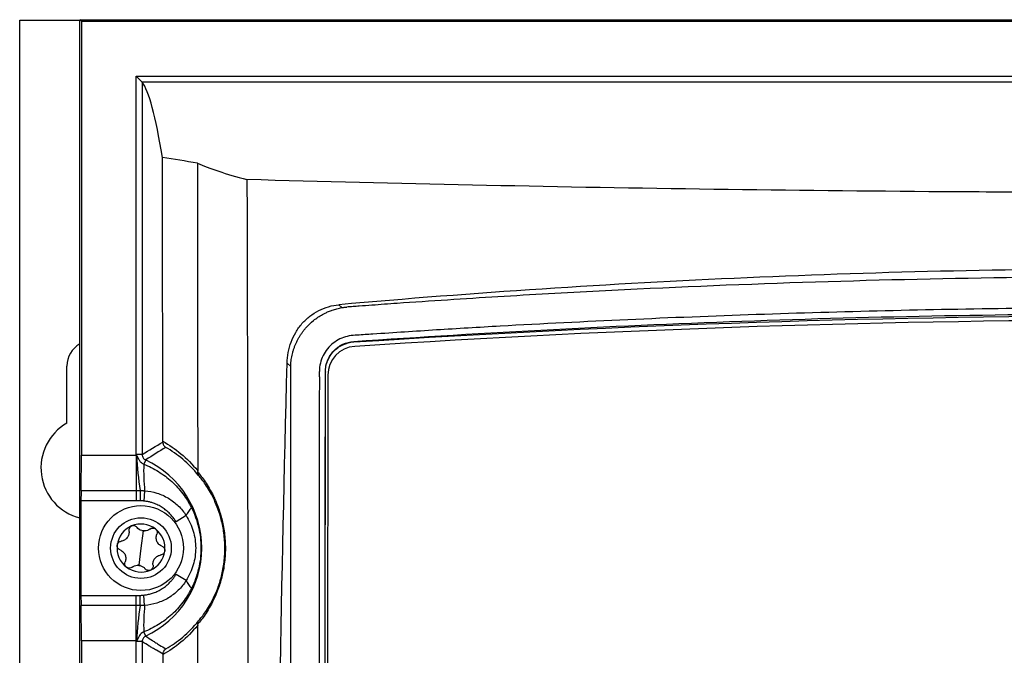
# Model space of a CAD drawing. Header units: millimetres. Extents: x 15440 to 16422, y 10215 to 11289.
# Tile 94 of 143: x 15922 to 16003, y 10821 to 10873. Entities that reach past the tile are written whole.
import ezdxf

# ---------------------------------------------------------------- set-up
doc = ezdxf.new("R2010")
doc.units = ezdxf.units.MM

msp = doc.modelspace()

# ---------------------------------------------------------------- linework, layer by layer
at = {"color": 7, "linetype": 'Continuous', "lineweight": 25}
for p, q in [((15922.047, 10616.108), (15922.047, 10873.108)), ((15922.047, 10873.108), (15927.004, 10873.108)), ((15927.004, 10616.064), (15927.004, 10873.151)), ((15927.135, 10873.021), (15927.004, 10873.151)), ((15927.004, 10873.151), (16105.091, 10873.151)), ((15927.135, 10873.021), (15927.135, 10837.253)), ((15927.135, 10873.021), (16104.96, 10873.021)), ((15931.644, 10837.319), (15931.644, 10868.498)), ((15931.644, 10868.498), (15932.144, 10867.999)), ((15931.644, 10868.498), (16100.451, 10868.498)), ((16099.951, 10867.999), (15932.144, 10867.999)), ((15932.144, 10867.999), (15932.144, 10837.319)), ((15949.583, 10846.634), (15949.583, 10846.591)), ((15925.947, 10839.903), (15925.947, 10844.608)), ((15944.387, 10844.559), (15944.094, 10844.853)), ((15944.386, 10844.446), (15944.387, 10844.559)), ((15944.386, 10747.736), (15944.386, 10844.446)), ((15947.161, 10748.748), (15947.248, 10844.105)), ((15947.248, 10844.142), (15947.248, 10844.105)), ((15947.448, 10843.859), (15947.361, 10748.12)), ((15927.135, 10837.253), (15931.646, 10837.253)), ((15932.144, 10837.319), (15931.644, 10837.319)), ((15931.646, 10837.253), (15931.646, 10834.342)), ((15932.433, 10836.866), (15932.272, 10836.522)), ((15927.107, 10834.342), (15931.646, 10834.342)), ((15931.646, 10834.342), (15931.646, 10833.511)), ((15931.99, 10834.342), (15931.974, 10833.508)), ((15932.348, 10834.328), (15932.268, 10833.483)), ((15927.1, 10833.511), (15927.1, 10825.705)), ((15931.646, 10833.511), (15927.1, 10833.511)), ((15935.766, 10832.283), (15934.935, 10831.777)), ((15932.222, 10831.022), (15932.047, 10829.608)), ((15932.047, 10829.608), (15931.873, 10828.194)), ((15935.766, 10826.933), (15934.935, 10827.439)), ((15927.1, 10825.705), (15931.646, 10825.705)), ((15931.646, 10824.873), (15931.646, 10825.705)), ((15931.99, 10824.874), (15931.974, 10825.708)), ((15932.348, 10824.888), (15932.268, 10825.732)), ((15931.646, 10824.873), (15927.107, 10824.873)), ((15931.646, 10821.963), (15931.646, 10824.873)), ((15932.433, 10822.35), (15932.272, 10822.694)), ((15927.135, 10821.963), (15927.135, 10667.253)), ((15931.646, 10821.963), (15927.135, 10821.963)), ((15932.144, 10821.897), (15931.644, 10821.897)), ((15931.644, 10667.319), (15931.644, 10821.897)), ((15932.144, 10821.897), (15932.144, 10667.319))]:
    msp.add_line(p, q, dxfattribs=at)
at = {"color": 7, "linetype": 'Continuous', "lineweight": 25, "flags": 128}
msp.add_lwpolyline([(15948.368, 10849.662), (15948.591, 10849.437), (15948.608, 10849.42)], dxfattribs=at)
at = {"color": 7, "linetype": 'Continuous', "lineweight": 25}
for radius in [3.5, 2.5]:
    msp.add_circle((15932.047, 10829.608), radius, dxfattribs=at)
for centre, radius, start, end in [((15928.047, 10844.608), 2.1, 119.79976, 180), ((15949.83, 10843.853), 2.382, 93.74128, 179.86646), ((15928.047, 10836.208), 4.25, 119.61158, 255.78496), ((15953.707, 10837.997), 22.022, 181.99774, 189.55228), ((15950.925, 10836.069), 18.658, 178.60999, 185.35442), ((15929.047, 10829.608), 8.009, 295.00512, 64.99488), ((15937.575, 10831.478), 1.979, 133.34671, 156.0079), ((15932.047, 10829.608), 1.975, 112.96462, 172.96462), ((15932.047, 10829.608), 1.975, 52.96462, 112.96462), ((15932.047, 10829.608), 1.439, 78.31631, 87.61292), ((15932.313, 10831.765), 0.748, 254.00013, 271.9291), ((15932.047, 10829.608), 1.975, 352.96462, 52.96462), ((15932.047, 10829.608), 1.975, 172.96462, 232.96462), ((15932.047, 10829.608), 1.975, 292.96462, 352.96462), ((15932.047, 10829.608), 1.439, 258.31631, 267.61292), ((15931.781, 10827.451), 0.748, 74.00013, 91.9291), ((15932.047, 10829.608), 1.975, 232.96462, 292.96462), ((15937.575, 10827.737), 1.979, 203.9921, 226.65329), ((15953.707, 10821.219), 22.022, 170.44772, 178.00226), ((15950.925, 10823.147), 18.658, 174.64558, 181.39001)]:
    msp.add_arc(centre, radius, start, end, dxfattribs=at)
for centre, major_axis, start_param, end_param in [((15931.705, 9742.302), (0, 1125.977), 6.175814, 6.260854), ((15927.073, 10837.253), (0, 3.5), 3.730624, 4.712389), ((15927.117, 10833.511), (0, 1), 0.589031, 1.570796), ((15927.117, 10825.705), (0, 1), 1.570796, 2.552562), ((15927.073, 10821.963), (0, 3.5), 4.712389, 5.694154)]:
    msp.add_ellipse(centre, major_axis=major_axis, ratio=0.017455, start_param=start_param, end_param=end_param, dxfattribs=at)
for points in [[(15932.144, 10867.999), (15932.144, 10867.999), (15932.144, 10867.999), (15932.144, 10867.999)], [(15936.696, 10861.335), (15935.734, 10861.491), (15934.773, 10861.644), (15933.811, 10861.795)], [(15933.849, 10838.405), (15933.839, 10846.217), (15933.827, 10854.017), (15933.811, 10861.795)], [(15936.696, 10861.335), (15936.709, 10852.903), (15936.718, 10844.452), (15936.721, 10835.982)], [(16082.42, 10846.23), (16038.266, 10849.12), (15993.829, 10849.12), (15949.675, 10846.23)], [(15947.159, 10746.492), (15947.189, 10779.069), (15947.219, 10811.619), (15947.248, 10844.142)], [(15932.144, 10837.319), (15932.712, 10837.681), (15933.28, 10838.018), (15933.849, 10838.337)], [(15934.087, 10837.909), (15933.533, 10837.581), (15932.981, 10837.236), (15932.433, 10836.866)], [(15933.849, 10838.337), (15933.849, 10838.36), (15933.849, 10838.383), (15933.849, 10838.405)], [(15931.646, 10837.253), (15931.645, 10837.275), (15931.644, 10837.297), (15931.644, 10837.319)], [(15931.646, 10837.253), (15931.664, 10837.245), (15931.681, 10837.237), (15931.698, 10837.229)], [(15936.716, 10835.882), (15936.703, 10835.773), (15936.73, 10835.669), (15936.79, 10835.59)], [(15936.721, 10835.982), (15936.721, 10835.948), (15936.719, 10835.913), (15936.716, 10835.882)], [(15931.646, 10834.342), (15931.761, 10834.342), (15931.876, 10834.342), (15931.99, 10834.342)], [(15932.107, 10831.045), (15931.947, 10831.091), (15931.814, 10831.187), (15931.72, 10831.309)], [(15932.779, 10831.179), (15932.658, 10831.083), (15932.505, 10831.022), (15932.339, 10831.017)], [(15931.316, 10828.037), (15931.437, 10828.133), (15931.589, 10828.193), (15931.756, 10828.199)], [(15931.987, 10828.17), (15932.148, 10828.124), (15932.281, 10828.029), (15932.375, 10827.906)], [(15931.646, 10825.705), (15931.755, 10825.705), (15931.865, 10825.706), (15931.974, 10825.708)], [(15931.99, 10824.874), (15931.876, 10824.873), (15931.761, 10824.873), (15931.646, 10824.873)], [(15936.718, 10823.331), (15936.72, 10823.304), (15936.721, 10823.275), (15936.721, 10823.245)], [(15931.644, 10821.897), (15931.644, 10821.919), (15931.645, 10821.941), (15931.646, 10821.963)], [(15931.698, 10821.987), (15931.681, 10821.978), (15931.664, 10821.971), (15931.646, 10821.963)], [(15933.864, 10820.87), (15933.864, 10821.047), (15933.96, 10821.211), (15934.102, 10821.298)], [(15933.864, 10820.83), (15933.864, 10820.843), (15933.864, 10820.856), (15933.864, 10820.87)]]:
    msp.add_open_spline(points, degree=3, dxfattribs=at)
for points, knots in [([(15936.696, 10861.335), (15937.191, 10861.111), (15937.779, 10860.885), (15939.14, 10860.431), (15939.911, 10860.203), (15940.784, 10859.974)], [0, 0, 0, 0, 0.5, 0.5, 1, 1, 1, 1]), ([(16091.311, 10859.974), (16078.962, 10859.632), (16066.49, 10859.364), (16050.742, 10859.138), (16047.585, 10859.098), (16041.274, 10859.029), (16038.116, 10859.001), (16028.64, 10858.932), (16022.316, 10858.91), (16012.821, 10858.91), (16009.655, 10858.916), (16003.319, 10858.939), (16000.15, 10858.956), (15990.668, 10859.025), (15984.372, 10859.094), (15965.562, 10859.365), (15953.122, 10859.632), (15940.784, 10859.974)], [0, 0, 0, 0, 0.25, 0.25, 0.3125, 0.3125, 0.375, 0.375, 0.5, 0.5, 0.5625, 0.5625, 0.625, 0.625, 0.75, 0.75, 1, 1, 1, 1]), ([(15940.784, 10859.974), (15940.795, 10854.888), (15940.808, 10849.801), (15940.828, 10839.624), (15940.838, 10834.533), (15940.866, 10819.257), (15940.881, 10809.065), (15940.903, 10788.674), (15940.908, 10778.479), (15940.911, 10758.088), (15940.906, 10747.893), (15940.901, 10737.698)], [0, 0, 0, 0, 0.125, 0.125, 0.25, 0.25, 0.5, 0.5, 0.75, 0.75, 1, 1, 1, 1]), ([(16083.727, 10849.662), (16072.609, 10850.646), (16061.402, 10851.386), (16047.285, 10852.005), (16044.456, 10852.114), (16038.788, 10852.3), (16035.946, 10852.378), (16027.421, 10852.564), (16021.739, 10852.627), (16010.378, 10852.627), (16004.699, 10852.565), (15993.344, 10852.317), (15987.662, 10852.13), (15970.702, 10851.387), (15959.487, 10850.646), (15948.368, 10849.662)], [0, 0, 0, 0, 0.25, 0.25, 0.3125, 0.3125, 0.375, 0.375, 0.5, 0.5, 0.625, 0.625, 0.75, 0.75, 1, 1, 1, 1]), ([(16083.087, 10849.468), (16082.915, 10849.482), (16082.741, 10849.494), (16082.396, 10849.52), (16082.223, 10849.533), (16081.705, 10849.572), (16081.36, 10849.597), (16080.322, 10849.672), (16079.63, 10849.721), (16077.554, 10849.866), (16076.168, 10849.96), (16072.008, 10850.233), (16069.23, 10850.402), (16060.88, 10850.871), (16055.3, 10851.132), (16038.524, 10851.761), (16027.283, 10851.972), (16010.428, 10851.972), (16004.808, 10851.919), (15993.59, 10851.709), (15987.988, 10851.551), (15976.8, 10851.132), (15971.215, 10850.871), (15962.865, 10850.402), (15960.087, 10850.233), (15955.927, 10849.96), (15954.541, 10849.866), (15952.465, 10849.719), (15951.773, 10849.67), (15950.736, 10849.595), (15950.217, 10849.557), (15949.699, 10849.519), (15949.353, 10849.494), (15949.18, 10849.482), (15949.008, 10849.468)], [0, 0, 0, 0, 0.003906, 0.003906, 0.007812, 0.007812, 0.015625, 0.015625, 0.03125, 0.03125, 0.0625, 0.0625, 0.125, 0.125, 0.25, 0.25, 0.5, 0.5, 0.625, 0.625, 0.75, 0.75, 0.875, 0.875, 0.9375, 0.9375, 0.96875, 0.96875, 0.984375, 0.984375, 0.992187, 0.996094, 0.996094, 1, 1, 1, 1]), ([(15944.094, 10844.853), (15944.11, 10845.448), (15944.218, 10846.028), (15944.53, 10846.866), (15944.656, 10847.132), (15944.953, 10847.637), (15945.125, 10847.878), (15945.515, 10848.326), (15945.727, 10848.528), (15946.186, 10848.889), (15946.435, 10849.049), (15946.957, 10849.315), (15947.228, 10849.422), (15947.786, 10849.582), (15948.076, 10849.636), (15948.368, 10849.662)], [0, 0, 0, 0, 0.25, 0.25, 0.375, 0.375, 0.5, 0.5, 0.625, 0.625, 0.75, 0.75, 0.875, 0.875, 1, 1, 1, 1]), ([(15944.387, 10844.559), (15944.39, 10844.636), (15944.396, 10844.792), (15944.419, 10845.026), (15944.453, 10845.262), (15944.498, 10845.498), (15944.556, 10845.735), (15944.626, 10845.972), (15944.709, 10846.208), (15944.805, 10846.443), (15944.914, 10846.676), (15945.036, 10846.905), (15945.171, 10847.131), (15945.32, 10847.352), (15945.482, 10847.568), (15945.78, 10847.924), (15946.271, 10848.393), (15946.823, 10848.765), (15947.247, 10848.985), (15947.515, 10849.106), (15947.834, 10849.227), (15948.204, 10849.341), (15948.468, 10849.392), (15948.608, 10849.42)], [0, 0, 0, 0, 0.032982, 0.066342, 0.100093, 0.134247, 0.168816, 0.203811, 0.239243, 0.275122, 0.311459, 0.348263, 0.385543, 0.423309, 0.461569, 0.500332, 0.621254, 0.749985, 0.785733, 0.828608, 0.87861, 0.935741, 1, 1, 1, 1]), ([(16085.443, 10746.598), (16085.457, 10747.042), (16085.438, 10747.486), (16085.432, 10748.373), (16085.434, 10748.817), (16085.432, 10750.148), (16085.432, 10751.035), (16085.429, 10753.697), (16085.427, 10755.472), (16085.422, 10760.796), (16085.419, 10764.345), (16085.41, 10774.994), (16085.404, 10782.093), (16085.383, 10803.389), (16085.369, 10817.58), (16085.356, 10833.533), (16085.354, 10835.305), (16085.351, 10837.963), (16085.35, 10838.849), (16085.349, 10840.621), (16085.348, 10841.507), (16085.341, 10842.835), (16085.339, 10843.278), (16085.344, 10843.942), (16085.351, 10844.165), (16085.324, 10844.604), (16085.285, 10844.821), (16085.151, 10845.246), (16085.061, 10845.446), (16084.839, 10845.825), (16084.705, 10846.005), (16084.259, 10846.487), (16083.89, 10846.742), (16083.289, 10846.993), (16083.078, 10847.056), (16082.65, 10847.131), (16082.431, 10847.142), (16081.779, 10847.182), (16081.344, 10847.21), (16080.038, 10847.298), (16079.167, 10847.359), (16076.552, 10847.53), (16074.805, 10847.637), (16071.307, 10847.843), (16069.555, 10847.941), (16064.292, 10848.222), (16060.774, 10848.391), (16050.198, 10848.841), (16043.116, 10849.068), (16028.925, 10849.366), (16021.813, 10849.436), (16007.597, 10849.416), (16000.488, 10849.324), (15986.303, 10848.986), (15979.228, 10848.743), (15968.662, 10848.266), (15965.149, 10848.088), (15959.894, 10847.793), (15958.145, 10847.69), (15954.653, 10847.47), (15952.91, 10847.352), (15950.734, 10847.209), (15950.299, 10847.181), (15949.646, 10847.14), (15949.428, 10847.127), (15949.003, 10847.051), (15948.795, 10846.991), (15948.392, 10846.822), (15948.2, 10846.715), (15947.845, 10846.463), (15947.679, 10846.316), (15947.384, 10845.989), (15947.255, 10845.811), (15947.036, 10845.428), (15946.946, 10845.223), (15946.815, 10844.803), (15946.773, 10844.585), (15946.749, 10844.252), (15946.748, 10844.141), (15946.749, 10843.918), (15946.749, 10843.807), (15946.751, 10843.25), (15946.75, 10842.805), (15946.746, 10841.469), (15946.746, 10840.578), (15946.742, 10836.124), (15946.738, 10832.56), (15946.722, 10814.735), (15946.709, 10800.462), (15946.689, 10779.047), (15946.682, 10771.908), (15946.673, 10761.2), (15946.669, 10757.631), (15946.664, 10752.277), (15946.662, 10750.493), (15946.661, 10748.262), (15946.66, 10747.816), (15946.659, 10747.147), (15946.66, 10746.924), (15946.658, 10746.478), (15946.667, 10746.256), (15946.717, 10745.818), (15946.757, 10745.602), (15946.864, 10745.174), (15946.932, 10744.961), (15947.178, 10744.345), (15947.393, 10743.964), (15947.672, 10743.62)], [0, 0, 0, 0, 0.003906, 0.003906, 0.007812, 0.007812, 0.015625, 0.015625, 0.03125, 0.03125, 0.0625, 0.0625, 0.125, 0.125, 0.25, 0.25, 0.265625, 0.265625, 0.273437, 0.273437, 0.28125, 0.28125, 0.285156, 0.285156, 0.287109, 0.287109, 0.289062, 0.289062, 0.291016, 0.291016, 0.292969, 0.292969, 0.296875, 0.296875, 0.298828, 0.298828, 0.300781, 0.300781, 0.304687, 0.304687, 0.3125, 0.3125, 0.328125, 0.328125, 0.34375, 0.34375, 0.375, 0.375, 0.4375, 0.4375, 0.5, 0.5, 0.5625, 0.5625, 0.625, 0.625, 0.65625, 0.65625, 0.671875, 0.671875, 0.6875, 0.6875, 0.691406, 0.691406, 0.693359, 0.693359, 0.695312, 0.695312, 0.697266, 0.697266, 0.699219, 0.699219, 0.701172, 0.701172, 0.703125, 0.703125, 0.705078, 0.705078, 0.706055, 0.706055, 0.707031, 0.707031, 0.710937, 0.710937, 0.71875, 0.71875, 0.75, 0.75, 0.875, 0.875, 0.9375, 0.9375, 0.96875, 0.96875, 0.984375, 0.984375, 0.988281, 0.988281, 0.990234, 0.990234, 0.992187, 0.992187, 0.994141, 0.994141, 0.996094, 0.996094, 1, 1, 1, 1]), ([(15948.608, 10849.42), (15948.652, 10849.427), (15948.739, 10849.441), (15948.873, 10849.457), (15948.963, 10849.465), (15949.008, 10849.468)], [0, 0, 0, 0, 0.33818, 0.67099, 1, 1, 1, 1]), ([(15949.583, 10846.634), (15960.508, 10847.389), (15971.526, 10847.963), (15993.741, 10848.732), (16004.88, 10848.925), (16027.216, 10848.925), (16038.355, 10848.732), (16060.57, 10847.963), (16071.586, 10847.389), (16082.512, 10846.634)], [0, 0, 0, 0, 0.25, 0.25, 0.5, 0.5, 0.75, 0.75, 1, 1, 1, 1]), ([(15949.583, 10846.591), (15971.711, 10848.041), (15993.881, 10848.767), (16038.232, 10848.766), (16060.384, 10848.041), (16082.512, 10846.591)], [0, 0, 0, 0, 0.5, 0.5, 1, 1, 1, 1]), ([(15947.248, 10844.142), (15947.249, 10844.3), (15947.264, 10844.457), (15947.323, 10844.765), (15947.368, 10844.918), (15947.485, 10845.211), (15947.557, 10845.35), (15947.725, 10845.615), (15947.824, 10845.741), (15948.039, 10845.968), (15948.156, 10846.071), (15948.41, 10846.255), (15948.545, 10846.335), (15948.966, 10846.533), (15949.272, 10846.613), (15949.583, 10846.634)], [0, 0, 0, 0, 0.125, 0.125, 0.25, 0.25, 0.375, 0.375, 0.5, 0.5, 0.625, 0.625, 0.75, 0.75, 1, 1, 1, 1]), ([(15947.248, 10844.105), (15947.249, 10844.262), (15947.264, 10844.418), (15947.322, 10844.723), (15947.366, 10844.875), (15947.482, 10845.167), (15947.552, 10845.306), (15947.719, 10845.569), (15947.817, 10845.694), (15948.031, 10845.922), (15948.147, 10846.025), (15948.4, 10846.209), (15948.537, 10846.29), (15948.959, 10846.49), (15949.268, 10846.57), (15949.583, 10846.591)], [0, 0, 0, 0, 0.125, 0.125, 0.25, 0.25, 0.375, 0.375, 0.5, 0.5, 0.625, 0.625, 0.75, 0.75, 1, 1, 1, 1]), ([(15943.298, 10737.956), (15943.198, 10746.87), (15943.139, 10755.786), (15943.104, 10773.61), (15943.128, 10782.52), (15943.325, 10809.245), (15943.623, 10827.053), (15944.094, 10844.853)], [0, 0, 0, 0, 0.25, 0.25, 0.5, 0.5, 1, 1, 1, 1]), ([(15933.849, 10838.337), (15933.848, 10838.249), (15933.872, 10838.163), (15933.955, 10838.015), (15934.016, 10837.952), (15934.087, 10837.909)], [0, 0, 0, 0, 0.5, 0.5, 1, 1, 1, 1]), ([(15933.849, 10838.405), (15934.359, 10838.117), (15934.857, 10837.778), (15935.822, 10836.977), (15936.285, 10836.518), (15936.721, 10835.982)], [0, 0, 0, 0, 0.5, 0.5, 1, 1, 1, 1]), ([(15936.79, 10835.59), (15936.379, 10836.103), (15935.943, 10836.542), (15935.035, 10837.309), (15934.566, 10837.633), (15934.087, 10837.909)], [0, 0, 0, 0, 0.5, 0.5, 1, 1, 1, 1]), ([(15931.698, 10837.229), (15931.734, 10837.212), (15931.75, 10837.172), (15931.778, 10837.098), (15931.791, 10837.061), (15931.835, 10836.951), (15931.872, 10836.882), (15931.961, 10836.755), (15932.016, 10836.696), (15932.135, 10836.597), (15932.2, 10836.555), (15932.272, 10836.522)], [0, 0, 0, 0, 0.125, 0.125, 0.25, 0.25, 0.5, 0.5, 0.75, 0.75, 1, 1, 1, 1]), ([(15932.144, 10837.319), (15932.144, 10837.223), (15932.171, 10837.13), (15932.272, 10836.971), (15932.346, 10836.906), (15932.433, 10836.866)], [0, 0, 0, 0, 0.5, 0.5, 1, 1, 1, 1]), ([(15932.272, 10836.522), (15932.695, 10836.354), (15933.102, 10836.15), (15933.88, 10835.667), (15934.242, 10835.393), (15934.915, 10834.781), (15935.226, 10834.441), (15935.636, 10833.898), (15935.764, 10833.71), (15936.004, 10833.322), (15936.115, 10833.122), (15936.216, 10832.918)], [0, 0, 0, 0, 0.25, 0.25, 0.5, 0.5, 0.75, 0.75, 0.875, 0.875, 1, 1, 1, 1]), ([(15936.716, 10835.882), (15936.905, 10835.664), (15937.112, 10835.401), (15937.556, 10834.751), (15937.788, 10834.368), (15938.076, 10833.774), (15938.134, 10833.65), (15938.248, 10833.387), (15938.305, 10833.248), (15938.47, 10832.815), (15938.574, 10832.502), (15938.713, 10831.983), (15938.757, 10831.801), (15938.835, 10831.423), (15938.87, 10831.228), (15938.928, 10830.824), (15938.953, 10830.613), (15938.987, 10830.185), (15938.997, 10829.969), (15939.004, 10829.532), (15939, 10829.31), (15938.976, 10828.867), (15938.957, 10828.65), (15938.906, 10828.223), (15938.874, 10828.012), (15938.799, 10827.609), (15938.757, 10827.416), (15938.665, 10827.045), (15938.615, 10826.866), (15938.508, 10826.523), (15938.452, 10826.358), (15938.279, 10825.89), (15938.158, 10825.61), (15937.913, 10825.1), (15937.791, 10824.874), (15937.553, 10824.468), (15937.437, 10824.287), (15937.104, 10823.798), (15936.899, 10823.541), (15936.718, 10823.331)], [0, 0, 0, 0, 0.125, 0.125, 0.25, 0.25, 0.28125, 0.28125, 0.3125, 0.3125, 0.375, 0.375, 0.40625, 0.40625, 0.4375, 0.4375, 0.46875, 0.46875, 0.5, 0.5, 0.53125, 0.53125, 0.5625, 0.5625, 0.59375, 0.59375, 0.625, 0.625, 0.65625, 0.65625, 0.6875, 0.6875, 0.75, 0.75, 0.8125, 0.8125, 0.875, 0.875, 1, 1, 1, 1]), ([(15936.793, 10823.613), (15936.962, 10823.807), (15937.153, 10824.047), (15937.466, 10824.504), (15937.575, 10824.674), (15937.799, 10825.055), (15937.914, 10825.267), (15938.147, 10825.749), (15938.262, 10826.014), (15938.428, 10826.459), (15938.482, 10826.617), (15938.585, 10826.946), (15938.634, 10827.117), (15938.723, 10827.475), (15938.764, 10827.661), (15938.837, 10828.052), (15938.869, 10828.258), (15938.92, 10828.674), (15938.938, 10828.886), (15938.961, 10829.319), (15938.965, 10829.536), (15938.958, 10829.963), (15938.947, 10830.174), (15938.912, 10830.591), (15938.888, 10830.795), (15938.801, 10831.381), (15938.721, 10831.748), (15938.542, 10832.408), (15938.442, 10832.706), (15938.231, 10833.254), (15938.121, 10833.501), (15937.794, 10834.171), (15937.575, 10834.531), (15937.16, 10835.14), (15936.966, 10835.385), (15936.79, 10835.59)], [0, 0, 0, 0, 0.125, 0.125, 0.1875, 0.1875, 0.25, 0.25, 0.3125, 0.3125, 0.34375, 0.34375, 0.375, 0.375, 0.40625, 0.40625, 0.4375, 0.4375, 0.46875, 0.46875, 0.5, 0.5, 0.53125, 0.53125, 0.5625, 0.5625, 0.625, 0.625, 0.6875, 0.6875, 0.75, 0.75, 0.875, 0.875, 1, 1, 1, 1]), ([(15931.99, 10834.342), (15932.05, 10834.343), (15932.11, 10834.342), (15932.199, 10834.34), (15932.229, 10834.339), (15932.288, 10834.334), (15932.318, 10834.331), (15932.348, 10834.328)], [0, 0, 0, 0, 0.5, 0.5, 0.75, 0.75, 1, 1, 1, 1]), ([(15932.348, 10834.328), (15932.695, 10834.303), (15933.033, 10834.239), (15933.689, 10834.035), (15934.009, 10833.893), (15934.598, 10833.541), (15934.871, 10833.331), (15935.365, 10832.845), (15935.581, 10832.577), (15935.766, 10832.283)], [0, 0, 0, 0, 0.25, 0.25, 0.5, 0.5, 0.75, 0.75, 1, 1, 1, 1]), ([(15931.974, 10833.508), (15931.92, 10833.509), (15931.81, 10833.511), (15931.701, 10833.511), (15931.646, 10833.511)], [0, 0, 0, 0, 0.498676, 1, 1, 1, 1]), ([(15932.268, 10833.483), (15932.244, 10833.486), (15932.195, 10833.49), (15932.123, 10833.499), (15932.049, 10833.506), (15932, 10833.507), (15931.974, 10833.508)], [0, 0, 0, 0, 0.249967, 0.499934, 0.733029, 1, 1, 1, 1]), ([(15934.935, 10831.777), (15934.905, 10831.824), (15934.847, 10831.918), (15934.752, 10832.053), (15934.652, 10832.183), (15934.546, 10832.309), (15934.38, 10832.49), (15934.139, 10832.714), (15933.807, 10832.957), (15933.449, 10833.16), (15933.112, 10833.3), (15932.806, 10833.392), (15932.539, 10833.451), (15932.359, 10833.473), (15932.268, 10833.483)], [0, 0, 0, 0, 0.050651, 0.100934, 0.150943, 0.200774, 0.250524, 0.375973, 0.500399, 0.62564, 0.750538, 0.833717, 0.916693, 1, 1, 1, 1]), ([(15935.766, 10832.283), (15936.02, 10831.882), (15936.214, 10831.456), (15936.416, 10830.779), (15936.468, 10830.546), (15936.537, 10830.08), (15936.554, 10829.847), (15936.555, 10829.144), (15936.484, 10828.668), (15936.217, 10827.768), (15936.02, 10827.334), (15935.766, 10826.933)], [0, 0, 0, 0, 0.25, 0.25, 0.375, 0.375, 0.5, 0.5, 0.75, 0.75, 1, 1, 1, 1]), ([(15936.216, 10832.918), (15936.343, 10832.66), (15936.455, 10832.397), (15936.649, 10831.858), (15936.73, 10831.582), (15936.86, 10831.026), (15936.909, 10830.745), (15936.975, 10830.177), (15936.991, 10829.889), (15936.991, 10829.318), (15936.974, 10829.034), (15936.909, 10828.468), (15936.859, 10828.184), (15936.663, 10827.348), (15936.471, 10826.813), (15936.216, 10826.298)], [0, 0, 0, 0, 0.125, 0.125, 0.25, 0.25, 0.375, 0.375, 0.5, 0.5, 0.625, 0.625, 0.75, 0.75, 1, 1, 1, 1]), ([(15931.277, 10831.426), (15931.198, 10831.393), (15931.133, 10831.333), (15931.054, 10831.187), (15931.041, 10831.105), (15931.053, 10831.027)], [0, 0, 0, 0, 0.5, 0.5, 1, 1, 1, 1]), ([(15931.72, 10831.309), (15931.672, 10831.372), (15931.603, 10831.42), (15931.445, 10831.464), (15931.356, 10831.46), (15931.277, 10831.426)], [0, 0, 0, 0, 0.5, 0.5, 1, 1, 1, 1]), ([(15931.053, 10831.027), (15931.067, 10830.932), (15931.063, 10830.835), (15931.016, 10830.642), (15930.971, 10830.547), (15930.848, 10830.385), (15930.77, 10830.316), (15930.597, 10830.218), (15930.504, 10830.187), (15930.41, 10830.175)], [0, 0, 0, 0, 0.25, 0.25, 0.5, 0.5, 0.75, 0.75, 1, 1, 1, 1]), ([(15932.779, 10831.179), (15932.841, 10831.228), (15932.918, 10831.257), (15933.083, 10831.262), (15933.168, 10831.236), (15933.237, 10831.184)], [0, 0, 0, 0, 0.5, 0.5, 1, 1, 1, 1]), ([(15933.237, 10831.184), (15933.305, 10831.133), (15933.353, 10831.059), (15933.394, 10830.898), (15933.387, 10830.815), (15933.357, 10830.742)], [0, 0, 0, 0, 0.5, 0.5, 1, 1, 1, 1]), ([(15933.774, 10829.76), (15933.685, 10829.795), (15933.602, 10829.847), (15933.459, 10829.984), (15933.399, 10830.07), (15933.32, 10830.258), (15933.3, 10830.36), (15933.301, 10830.559), (15933.321, 10830.654), (15933.357, 10830.742)], [0, 0, 0, 0, 0.25, 0.25, 0.5, 0.5, 0.75, 0.75, 1, 1, 1, 1]), ([(15930.321, 10829.456), (15930.248, 10829.485), (15930.183, 10829.538), (15930.097, 10829.678), (15930.077, 10829.765), (15930.087, 10829.85)], [0, 0, 0, 0, 0.5, 0.5, 1, 1, 1, 1]), ([(15930.087, 10829.85), (15930.098, 10829.935), (15930.138, 10830.014), (15930.256, 10830.129), (15930.332, 10830.165), (15930.41, 10830.175)], [0, 0, 0, 0, 0.5, 0.5, 1, 1, 1, 1]), ([(15933.774, 10829.76), (15933.847, 10829.731), (15933.911, 10829.678), (15933.998, 10829.538), (15934.018, 10829.451), (15934.007, 10829.366)], [0, 0, 0, 0, 0.5, 0.5, 1, 1, 1, 1]), ([(15930.321, 10829.456), (15930.41, 10829.421), (15930.492, 10829.369), (15930.636, 10829.231), (15930.695, 10829.146), (15930.775, 10828.958), (15930.795, 10828.855), (15930.794, 10828.657), (15930.774, 10828.561), (15930.737, 10828.473)], [0, 0, 0, 0, 0.25, 0.25, 0.5, 0.5, 0.75, 0.75, 1, 1, 1, 1]), ([(15933.042, 10828.189), (15933.028, 10828.283), (15933.032, 10828.381), (15933.079, 10828.573), (15933.123, 10828.668), (15933.246, 10828.831), (15933.325, 10828.9), (15933.497, 10828.998), (15933.59, 10829.028), (15933.685, 10829.041)], [0, 0, 0, 0, 0.25, 0.25, 0.5, 0.5, 0.75, 0.75, 1, 1, 1, 1]), ([(15934.007, 10829.366), (15933.997, 10829.281), (15933.957, 10829.202), (15933.839, 10829.086), (15933.763, 10829.051), (15933.685, 10829.041)], [0, 0, 0, 0, 0.5, 0.5, 1, 1, 1, 1]), ([(15930.858, 10828.031), (15930.789, 10828.083), (15930.741, 10828.157), (15930.7, 10828.317), (15930.707, 10828.4), (15930.737, 10828.473)], [0, 0, 0, 0, 0.5, 0.5, 1, 1, 1, 1]), ([(15933.042, 10828.189), (15933.054, 10828.111), (15933.04, 10828.029), (15932.962, 10827.883), (15932.897, 10827.823), (15932.818, 10827.789)], [0, 0, 0, 0, 0.5, 0.5, 1, 1, 1, 1]), ([(15931.316, 10828.037), (15931.254, 10827.988), (15931.176, 10827.958), (15931.011, 10827.954), (15930.926, 10827.98), (15930.858, 10828.031)], [0, 0, 0, 0, 0.5, 0.5, 1, 1, 1, 1]), ([(15932.268, 10825.732), (15932.323, 10825.738), (15932.432, 10825.75), (15932.595, 10825.778), (15932.756, 10825.813), (15932.915, 10825.856), (15933.15, 10825.931), (15933.453, 10826.058), (15933.809, 10826.26), (15934.141, 10826.503), (15934.408, 10826.752), (15934.62, 10826.991), (15934.787, 10827.207), (15934.885, 10827.361), (15934.935, 10827.439)], [0, 0, 0, 0, 0.0504, 0.100601, 0.15072, 0.200875, 0.251183, 0.375584, 0.500329, 0.624896, 0.75049, 0.833112, 0.916135, 1, 1, 1, 1]), ([(15932.818, 10827.789), (15932.739, 10827.756), (15932.651, 10827.751), (15932.491, 10827.796), (15932.423, 10827.844), (15932.375, 10827.906)], [0, 0, 0, 0, 0.5, 0.5, 1, 1, 1, 1]), ([(15935.766, 10826.933), (15935.581, 10826.639), (15935.366, 10826.372), (15934.877, 10825.891), (15934.6, 10825.676), (15934.012, 10825.324), (15933.698, 10825.183), (15933.035, 10824.976), (15932.695, 10824.913), (15932.348, 10824.888)], [0, 0, 0, 0, 0.25, 0.25, 0.5, 0.5, 0.75, 0.75, 1, 1, 1, 1]), ([(15931.974, 10825.708), (15931.998, 10825.709), (15932.048, 10825.71), (15932.146, 10825.719), (15932.219, 10825.727), (15932.268, 10825.732)], [0, 0, 0, 0, 0.248197, 0.500053, 1, 1, 1, 1]), ([(15936.216, 10826.298), (15936.013, 10825.888), (15935.773, 10825.5), (15935.225, 10824.774), (15934.915, 10824.434), (15934.243, 10823.823), (15933.879, 10823.549), (15933.102, 10823.066), (15932.695, 10822.862), (15932.272, 10822.694)], [0, 0, 0, 0, 0.25, 0.25, 0.5, 0.5, 0.75, 0.75, 1, 1, 1, 1]), ([(15932.348, 10824.888), (15932.318, 10824.885), (15932.288, 10824.882), (15932.229, 10824.877), (15932.199, 10824.876), (15932.11, 10824.873), (15932.05, 10824.873), (15931.99, 10824.874)], [0, 0, 0, 0, 0.25, 0.25, 0.5, 0.5, 1, 1, 1, 1]), ([(15936.721, 10823.245), (15936.285, 10822.709), (15935.822, 10822.25), (15934.863, 10821.453), (15934.367, 10821.115), (15933.864, 10820.83)], [0, 0, 0, 0, 0.5, 0.5, 1, 1, 1, 1]), ([(15934.102, 10821.298), (15934.575, 10821.572), (15935.041, 10821.895), (15935.944, 10822.658), (15936.382, 10823.098), (15936.793, 10823.613)], [0, 0, 0, 0, 0.5, 0.5, 1, 1, 1, 1]), ([(15936.357, 10679.268), (15936.381, 10684.449), (15936.435, 10696.125), (15936.505, 10714.504), (15936.571, 10734.334), (15936.622, 10753.329), (15936.662, 10771.446), (15936.692, 10788.673), (15936.714, 10805.949), (15936.719, 10817.479), (15936.721, 10823.245)], [0, 0, 0, 0, 0.110354, 0.248657, 0.386738, 0.52504, 0.643499, 0.761957, 0.880979, 1, 1, 1, 1]), ([(15936.718, 10823.331), (15936.713, 10823.384), (15936.717, 10823.434), (15936.743, 10823.529), (15936.765, 10823.574), (15936.793, 10823.613)], [0, 0, 0, 0, 0.5, 0.5, 1, 1, 1, 1]), ([(15932.272, 10822.694), (15932.129, 10822.628), (15932.007, 10822.524), (15931.872, 10822.334), (15931.835, 10822.263), (15931.791, 10822.154), (15931.778, 10822.117), (15931.75, 10822.044), (15931.734, 10822.004), (15931.698, 10821.987)], [0, 0, 0, 0, 0.5, 0.5, 0.75, 0.75, 0.875, 0.875, 1, 1, 1, 1]), ([(15932.433, 10822.35), (15932.346, 10822.31), (15932.273, 10822.245), (15932.172, 10822.086), (15932.144, 10821.992), (15932.144, 10821.897)], [0, 0, 0, 0, 0.5, 0.5, 1, 1, 1, 1]), ([(15933.864, 10820.87), (15933.683, 10820.971), (15933.502, 10821.075), (15933.321, 10821.18), (15933.214, 10821.243), (15933.107, 10821.306), (15933, 10821.37), (15932.908, 10821.425), (15932.816, 10821.48), (15932.724, 10821.536), (15932.531, 10821.653), (15932.337, 10821.774), (15932.144, 10821.897)], [0.00000269, 0.00000269, 0.00000269, 0.00000269, 0.03113141, 0.03113141, 0.03113141, 0.04953849, 0.04953849, 0.04953849, 0.06532439, 0.06532439, 0.06532439, 0.09856967, 0.09856967, 0.09856967, 0.09856967]), ([(15932.433, 10822.35), (15932.619, 10822.224), (15932.807, 10822.1), (15932.994, 10821.98), (15933.083, 10821.922), (15933.173, 10821.866), (15933.262, 10821.81), (15933.366, 10821.744), (15933.47, 10821.679), (15933.574, 10821.615), (15933.75, 10821.508), (15933.926, 10821.402), (15934.102, 10821.298)], [0.00049138, 0.00049138, 0.00049138, 0.00049138, 0.03373643, 0.03373643, 0.03373643, 0.04952225, 0.04952225, 0.04952225, 0.06792922, 0.06792922, 0.06792922, 0.09890747, 0.09890747, 0.09890747, 0.09890747]), ([(15933.534, 10668.159), (15933.59, 10679.379), (15933.639, 10690.713), (15933.733, 10716.21), (15933.775, 10730.417), (15933.835, 10758.984), (15933.855, 10773.343), (15933.87, 10798.755), (15933.87, 10809.798), (15933.864, 10820.83)], [2.8627155, 2.8627155, 2.8627155, 2.8627155, 2.9332665, 2.9332665, 3.0202462, 3.0202462, 3.107226, 3.107226, 3.1739441, 3.1739441, 3.1739441, 3.1739441])]:
    msp.add_open_spline(points, degree=3, knots=knots, dxfattribs=at)

doc.saveas('drawing.dxf')
